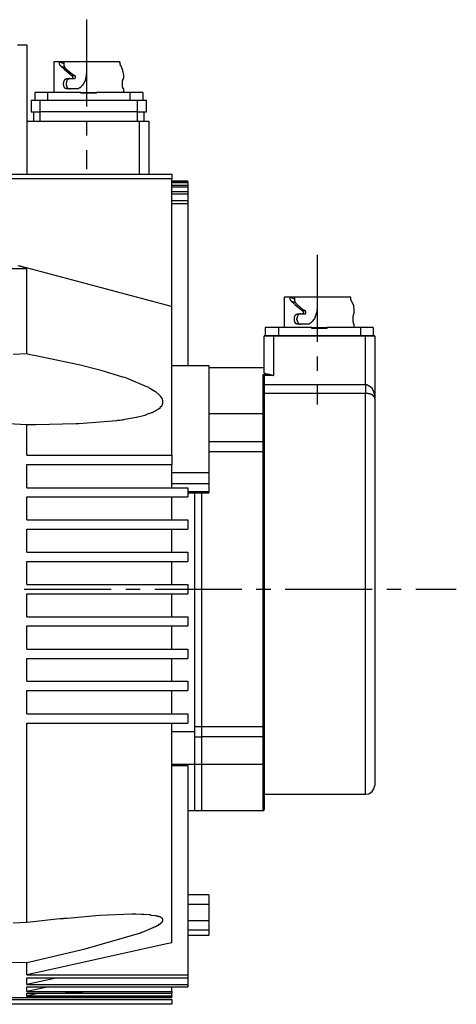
# Model space of a CAD drawing. Header units: millimetres. Extents: x 32176 to 34219, y 9943 to 11279.
# Tile 39 of 59: x 32745 to 32793, y 10293 to 10401. Entities that reach past the tile are written whole.
import ezdxf

# ---------------------------------------------------------------- set-up
doc = ezdxf.new("R2010")
doc.units = ezdxf.units.MM
doc.linetypes.add('CENTER2', pattern=[28.575, 19.05, -3.175, 3.175, -3.175])
doc.layers.add('Center', color=1, linetype='CENTER2')
doc.layers.add('Z_entity', color=7, linetype='Continuous')

msp = doc.modelspace()

# ---------------------------------------------------------------- linework, layer by layer
at = {"layer": 'Center', "ltscale": 0.5}
for p, q in [((32752.58, 10400.93), (32752.58, 10384.55)), ((32777.83, 10375.17), (32777.83, 10358.8)), ((32602.88, 10338.59), (32793.06, 10338.59))]:
    msp.add_line(p, q, dxfattribs=at)
at = {"layer": 'Z_entity', "color": 7}
for p, q in [((32745, 10398.17), (32746.02, 10398.17)), ((32746.02, 10398.17), (32746.02, 10384.02)), ((32749.62, 10396.31), (32748.98, 10396.31)), ((32748.98, 10396.31), (32748.98, 10392.96)), ((32749.62, 10396.31), (32749.62, 10396.35)), ((32750.08, 10396.31), (32749.62, 10396.31)), ((32749.62, 10396.31), (32750.08, 10396.14)), ((32749.62, 10396.05), (32749.62, 10396.31)), ((32749.66, 10396.05), (32749.62, 10396.05)), ((32749.66, 10395.97), (32749.66, 10396.05)), ((32749.7, 10395.93), (32749.66, 10395.97)), ((32749.7, 10395.88), (32749.7, 10395.93)), ((32752.58, 10396.31), (32750.08, 10396.31)), ((32750.08, 10396.31), (32750.08, 10396.14)), ((32750.08, 10396.14), (32750.08, 10395.88)), ((32756.22, 10396.31), (32752.58, 10396.31)), ((32752.58, 10396.31), (32752.58, 10395.46)), ((32756.22, 10396.22), (32756.22, 10396.31)), ((32756.27, 10396.18), (32756.22, 10396.22)), ((32756.27, 10396.1), (32756.27, 10396.31)), ((32756.27, 10396.01), (32756.27, 10396.18)), ((32756.31, 10395.97), (32756.27, 10396.01)), ((32756.31, 10395.88), (32756.31, 10395.97)), ((32749.74, 10395.88), (32749.7, 10395.88)), ((32749.74, 10395.84), (32749.74, 10395.88)), ((32750.21, 10395.67), (32749.74, 10395.84)), ((32749.74, 10395.84), (32750.12, 10395.5)), ((32750.08, 10395.88), (32750.12, 10395.88)), ((32750.12, 10395.88), (32750.12, 10395.8)), ((32750.12, 10395.8), (32750.17, 10395.8)), ((32750.12, 10395.5), (32750.55, 10395.16)), ((32750.17, 10395.8), (32750.17, 10395.71)), ((32750.17, 10395.71), (32750.21, 10395.71)), ((32750.21, 10395.71), (32750.21, 10395.67)), ((32750.21, 10395.67), (32750.89, 10395.08)), ((32750.55, 10395.16), (32751.01, 10394.78)), ((32750.89, 10395.08), (32751.31, 10394.78)), ((32752.58, 10395.04), (32752.54, 10394.99)), ((32752.54, 10394.99), (32752.54, 10394.7)), ((32752.58, 10395.46), (32752.58, 10395.04)), ((32756.35, 10395.88), (32756.31, 10395.88)), ((32756.35, 10395.84), (32756.35, 10395.88)), ((32756.56, 10395.38), (32756.35, 10395.84)), ((32756.65, 10394.87), (32756.56, 10395.38)), ((32756.65, 10394.49), (32756.65, 10394.87)), ((32750.04, 10393.81), (32750.04, 10394.02)), ((32750.04, 10394.02), (32750.08, 10394.02)), ((32750.08, 10393.81), (32750.04, 10393.81)), ((32750.08, 10394.15), (32750.12, 10394.19)), ((32750.08, 10394.02), (32750.08, 10394.15)), ((32750.08, 10393.64), (32750.08, 10393.81)), ((32750.12, 10394.23), (32750.17, 10394.27)), ((32750.12, 10394.19), (32750.12, 10394.23)), ((32750.17, 10394.27), (32750.17, 10394.32)), ((32750.17, 10394.32), (32750.21, 10394.32)), ((32750.21, 10394.36), (32750.25, 10394.4)), ((32750.21, 10394.32), (32750.21, 10394.36)), ((32750.25, 10394.4), (32750.29, 10394.4)), ((32750.29, 10394.4), (32750.29, 10394.44)), ((32750.29, 10394.44), (32750.34, 10394.44)), ((32750.34, 10394.44), (32750.38, 10394.49)), ((32750.38, 10394.06), (32750.34, 10394.06)), ((32750.34, 10394.06), (32750.34, 10394.02)), ((32750.34, 10394.02), (32750.34, 10393.81)), ((32750.34, 10393.81), (32750.34, 10393.77)), ((32750.34, 10393.77), (32750.38, 10393.77)), ((32750.38, 10394.49), (32750.51, 10394.49)), ((32750.42, 10394.19), (32750.38, 10394.19)), ((32750.38, 10394.19), (32750.38, 10394.06)), ((32750.38, 10393.77), (32750.38, 10393.64)), ((32750.46, 10394.32), (32750.42, 10394.27)), ((32750.42, 10394.27), (32750.42, 10394.19)), ((32750.51, 10394.36), (32750.46, 10394.36)), ((32750.46, 10394.36), (32750.46, 10394.32)), ((32750.72, 10394.49), (32750.51, 10394.36)), ((32750.51, 10394.49), (32750.93, 10394.49)), ((32750.76, 10394.49), (32750.72, 10394.49)), ((32750.93, 10394.49), (32751.23, 10394.49)), ((32750.93, 10394.49), (32751.01, 10394.49)), ((32751.31, 10394.78), (32751.01, 10394.78)), ((32751.06, 10394.78), (32751.01, 10394.78)), ((32751.01, 10394.49), (32751.01, 10394.53)), ((32751.01, 10394.53), (32751.06, 10394.53)), ((32751.06, 10394.66), (32751.06, 10394.78)), ((32751.06, 10394.53), (32751.06, 10394.66)), ((32751.06, 10394.66), (32751.1, 10394.66)), ((32751.1, 10394.66), (32751.06, 10394.66)), ((32751.23, 10394.49), (32751.27, 10394.49)), ((32751.27, 10394.49), (32751.27, 10394.53)), ((32751.27, 10394.53), (32751.31, 10394.53)), ((32751.31, 10394.74), (32751.31, 10394.78)), ((32751.35, 10394.74), (32751.31, 10394.74)), ((32751.31, 10394.53), (32751.31, 10394.57)), ((32751.31, 10394.57), (32751.35, 10394.57)), ((32751.35, 10394.57), (32751.35, 10394.74)), ((32752.16, 10393.77), (32752.12, 10393.72)), ((32752.2, 10393.85), (32752.16, 10393.81)), ((32752.16, 10393.81), (32752.16, 10393.77)), ((32752.24, 10393.89), (32752.2, 10393.85)), ((32752.33, 10394.02), (32752.24, 10393.93)), ((32752.24, 10393.93), (32752.24, 10393.89)), ((32752.37, 10394.15), (32752.33, 10394.1)), ((32752.33, 10394.1), (32752.33, 10394.02)), ((32752.41, 10394.23), (32752.37, 10394.19)), ((32752.37, 10394.19), (32752.37, 10394.15)), ((32752.45, 10394.36), (32752.41, 10394.32)), ((32752.41, 10394.32), (32752.41, 10394.23)), ((32752.5, 10394.53), (32752.45, 10394.49)), ((32752.45, 10394.49), (32752.45, 10394.36)), ((32752.54, 10394.7), (32752.5, 10394.66)), ((32752.5, 10394.66), (32752.5, 10394.53)), ((32756.52, 10394.23), (32756.52, 10394.27)), ((32756.52, 10394.27), (32756.56, 10394.27)), ((32756.52, 10393.6), (32756.52, 10394.23)), ((32756.56, 10394.4), (32756.61, 10394.44)), ((32756.56, 10394.27), (32756.56, 10394.4)), ((32756.61, 10394.44), (32756.61, 10394.49)), ((32756.61, 10394.49), (32756.65, 10394.49)), ((32748.3, 10392.96), (32746.9, 10392.96)), ((32746.9, 10392.96), (32746.9, 10392.11)), ((32751.95, 10392.96), (32748.3, 10392.96)), ((32748.3, 10392.96), (32748.3, 10392.11)), ((32750.12, 10393.64), (32750.08, 10393.64)), ((32750.12, 10393.55), (32750.12, 10393.64)), ((32750.17, 10393.55), (32750.12, 10393.55)), ((32750.17, 10393.51), (32750.17, 10393.55)), ((32750.21, 10393.47), (32750.17, 10393.51)), ((32750.21, 10393.43), (32750.21, 10393.47)), ((32750.25, 10393.43), (32750.21, 10393.43)), ((32751.39, 10392.92), (32750.21, 10392.94)), ((32750.25, 10393.38), (32750.25, 10393.43)), ((32750.34, 10393.38), (32750.25, 10393.38)), ((32750.34, 10393.34), (32750.34, 10393.38)), ((32750.51, 10393.34), (32750.34, 10393.34)), ((32750.38, 10393.64), (32750.42, 10393.6)), ((32750.42, 10393.6), (32750.42, 10393.55)), ((32750.42, 10393.55), (32750.46, 10393.51)), ((32750.46, 10393.51), (32750.46, 10393.47)), ((32750.46, 10393.47), (32750.51, 10393.47)), ((32750.51, 10393.47), (32750.51, 10393.43)), ((32750.51, 10393.43), (32750.55, 10393.43)), ((32751.61, 10393.34), (32750.51, 10393.34)), ((32750.55, 10393.43), (32750.55, 10393.38)), ((32750.55, 10393.38), (32750.63, 10393.38)), ((32750.63, 10393.38), (32750.63, 10393.34)), ((32750.63, 10393.34), (32750.76, 10393.34)), ((32751.65, 10393.34), (32751.61, 10393.34)), ((32751.69, 10393.38), (32751.65, 10393.34)), ((32751.73, 10393.38), (32751.69, 10393.38)), ((32751.78, 10393.43), (32751.73, 10393.43)), ((32751.73, 10393.43), (32751.73, 10393.38)), ((32751.82, 10393.47), (32751.78, 10393.43)), ((32751.86, 10393.47), (32751.82, 10393.47)), ((32751.9, 10393.51), (32751.86, 10393.47)), ((32751.95, 10393.55), (32751.9, 10393.55)), ((32751.9, 10393.55), (32751.9, 10393.51)), ((32751.99, 10393.6), (32751.95, 10393.55)), ((32751.95, 10392.96), (32752.84, 10392.96)), ((32751.95, 10392.88), (32751.95, 10392.96)), ((32753.68, 10392.88), (32751.95, 10392.88)), ((32752.03, 10393.64), (32751.99, 10393.64)), ((32751.99, 10393.64), (32751.99, 10393.6)), ((32752.07, 10393.68), (32752.03, 10393.64)), ((32752.12, 10393.72), (32752.07, 10393.72)), ((32752.07, 10393.72), (32752.07, 10393.68)), ((32752.84, 10392.96), (32753.68, 10392.96)), ((32752.84, 10392.96), (32752.84, 10392.88)), ((32757.33, 10392.96), (32753.68, 10392.96)), ((32753.68, 10392.88), (32753.68, 10392.96)), ((32756.52, 10393.55), (32756.52, 10393.6)), ((32756.56, 10393.55), (32756.52, 10393.55)), ((32756.56, 10393.38), (32756.56, 10393.55)), ((32756.61, 10393.38), (32756.56, 10393.38)), ((32756.61, 10393.34), (32756.61, 10393.38)), ((32756.65, 10393.34), (32756.61, 10393.34)), ((32756.65, 10392.96), (32756.65, 10393.34)), ((32758.72, 10392.96), (32757.33, 10392.96)), ((32757.33, 10392.96), (32757.33, 10392.11)), ((32758.72, 10392.96), (32758.72, 10392.11)), ((32746.52, 10392.11), (32747.5, 10392.11)), ((32746.52, 10392.11), (32746.52, 10390.84)), ((32747.5, 10392.11), (32758.13, 10392.11)), ((32747.5, 10390.84), (32747.5, 10392.11)), ((32758.13, 10392.11), (32759.15, 10392.11)), ((32758.13, 10392.11), (32758.13, 10390.84)), ((32759.15, 10390.84), (32759.15, 10392.11)), ((32746.52, 10390.84), (32747.5, 10390.84)), ((32746.78, 10390.84), (32746.78, 10389.83)), ((32747.5, 10389.83), (32747.5, 10390.84)), ((32758.13, 10390.84), (32747.5, 10390.84)), ((32758.13, 10390.84), (32758.13, 10389.83)), ((32758.13, 10390.84), (32759.15, 10390.84)), ((32758.89, 10389.83), (32758.89, 10390.84)), ((32746.02, 10389.83), (32758.38, 10389.83)), ((32758.38, 10384.02), (32758.38, 10389.83)), ((32758.38, 10389.83), (32759.4, 10389.83)), ((32759.4, 10389.83), (32759.4, 10384.02)), ((32716.19, 10384.02), (32761.9, 10384.02)), ((32761.9, 10383.51), (32716.19, 10383.51)), ((32761.9, 10384.02), (32761.9, 10383.51)), ((32761.9, 10369.54), (32761.9, 10383.51)), ((32761.9, 10383.26), (32763.68, 10383.26)), ((32763.68, 10383.26), (32761.9, 10383.26)), ((32761.9, 10383.18), (32763.68, 10383.18)), ((32761.9, 10383.09), (32763.68, 10383.09)), ((32763.68, 10383.26), (32763.68, 10383.3)), ((32763.68, 10383.18), (32763.68, 10383.09)), ((32763.68, 10383.09), (32763.68, 10382.79)), ((32761.9, 10382.79), (32763.68, 10382.79)), ((32761.9, 10382.62), (32763.68, 10382.62)), ((32761.9, 10382.12), (32763.68, 10382.12)), ((32763.68, 10382.79), (32763.68, 10382.62)), ((32763.68, 10382.62), (32763.68, 10382.12)), ((32763.68, 10382.12), (32763.68, 10381.86)), ((32761.9, 10381.86), (32763.68, 10381.86)), ((32761.9, 10381.14), (32763.68, 10381.14)), ((32763.68, 10381.86), (32763.68, 10381.14)), ((32763.68, 10381.14), (32763.68, 10380.8)), ((32761.9, 10380.8), (32763.68, 10380.8)), ((32763.68, 10380.8), (32763.68, 10363.05)), ((32746.02, 10373.64), (32716.19, 10373.64)), ((32745.04, 10374.03), (32745.97, 10373.81)), ((32745.21, 10373.98), (32745.3, 10373.98)), ((32745.3, 10373.98), (32745.34, 10373.94)), ((32745.34, 10373.94), (32745.46, 10373.94)), ((32745.46, 10373.94), (32745.46, 10373.9)), ((32745.46, 10373.9), (32745.59, 10373.9)), ((32745.59, 10373.9), (32745.59, 10373.86)), ((32745.59, 10373.86), (32745.68, 10373.86)), ((32745.68, 10373.86), (32745.72, 10373.81)), ((32745.72, 10373.81), (32745.8, 10373.81)), ((32745.8, 10373.81), (32745.8, 10373.77)), ((32745.8, 10373.77), (32745.89, 10373.77)), ((32745.89, 10373.77), (32745.89, 10373.73)), ((32745.89, 10373.73), (32745.93, 10373.73)), ((32745.93, 10373.73), (32745.97, 10373.69)), ((32745.97, 10373.81), (32761.31, 10369.71)), ((32745.97, 10373.69), (32745.97, 10373.64)), ((32745.97, 10373.64), (32746.02, 10373.64)), ((32746.02, 10364.33), (32746.02, 10373.64)), ((32774.86, 10370.55), (32774.23, 10370.55)), ((32774.23, 10370.55), (32774.23, 10367.21)), ((32774.86, 10370.55), (32774.86, 10370.59)), ((32775.33, 10370.55), (32774.86, 10370.55)), ((32774.86, 10370.55), (32775.33, 10370.38)), ((32774.86, 10370.34), (32774.86, 10370.55)), ((32774.9, 10370.3), (32774.86, 10370.34)), ((32774.9, 10370.21), (32774.9, 10370.3)), ((32774.95, 10370.17), (32774.9, 10370.21)), ((32774.95, 10370.13), (32774.95, 10370.17)), ((32774.99, 10370.13), (32774.95, 10370.13)), ((32774.99, 10370.09), (32774.99, 10370.13)), ((32775.46, 10369.92), (32774.99, 10370.09)), ((32774.99, 10370.09), (32775.37, 10369.75)), ((32777.87, 10370.55), (32775.33, 10370.55)), ((32775.33, 10370.55), (32775.33, 10370.38)), ((32775.33, 10370.38), (32775.33, 10370.17)), ((32775.33, 10370.17), (32775.37, 10370.13)), ((32775.37, 10370.13), (32775.37, 10370.04)), ((32775.37, 10370.04), (32775.41, 10370.04)), ((32775.41, 10370.04), (32775.41, 10369.96)), ((32781.51, 10370.55), (32777.83, 10370.55)), ((32777.83, 10370.55), (32777.83, 10369.71)), ((32781.51, 10370.51), (32781.51, 10370.55)), ((32781.51, 10370.34), (32781.51, 10370.55)), ((32781.51, 10370.3), (32781.51, 10370.51)), ((32781.51, 10370.26), (32781.51, 10370.3)), ((32781.56, 10370.26), (32781.51, 10370.26)), ((32781.56, 10370.17), (32781.56, 10370.26)), ((32781.6, 10370.13), (32781.56, 10370.17)), ((32781.6, 10370.09), (32781.6, 10370.13)), ((32781.85, 10369.62), (32781.6, 10370.09)), ((32761.31, 10369.71), (32761.9, 10369.54)), ((32761.9, 10353.23), (32761.9, 10369.54)), ((32775.37, 10369.75), (32775.79, 10369.41)), ((32775.41, 10369.96), (32775.46, 10369.96)), ((32775.46, 10369.96), (32775.46, 10369.92)), ((32775.46, 10369.92), (32776.13, 10369.32)), ((32775.79, 10369.41), (32776.26, 10369.03)), ((32776.13, 10369.32), (32776.56, 10369.03)), ((32776.56, 10369.03), (32776.26, 10369.03)), ((32776.3, 10369.03), (32776.26, 10369.03)), ((32776.3, 10368.94), (32776.3, 10369.03)), ((32776.56, 10368.98), (32776.56, 10369.03)), ((32776.6, 10368.98), (32776.56, 10368.98)), ((32776.6, 10368.77), (32776.6, 10368.98)), ((32777.83, 10369.2), (32777.79, 10369.15)), ((32777.79, 10369.15), (32777.79, 10368.9)), ((32777.83, 10369.71), (32777.83, 10369.62)), ((32777.83, 10369.62), (32777.83, 10369.28)), ((32777.83, 10369.28), (32777.83, 10369.2)), ((32781.89, 10369.11), (32781.85, 10369.62)), ((32781.89, 10368.73), (32781.89, 10369.11)), ((32775.33, 10368.39), (32775.37, 10368.43)), ((32775.33, 10368.18), (32775.33, 10368.39)), ((32775.33, 10367.97), (32775.33, 10368.18)), ((32775.33, 10367.88), (32775.33, 10367.97)), ((32775.37, 10367.88), (32775.33, 10367.88)), ((32775.37, 10368.48), (32775.41, 10368.52)), ((32775.37, 10368.43), (32775.37, 10368.48)), ((32775.37, 10367.84), (32775.37, 10367.88)), ((32775.41, 10368.52), (32775.41, 10368.56)), ((32775.41, 10368.56), (32775.46, 10368.56)), ((32775.46, 10368.6), (32775.5, 10368.65)), ((32775.46, 10368.56), (32775.46, 10368.6)), ((32775.5, 10368.65), (32775.54, 10368.65)), ((32775.54, 10368.65), (32775.54, 10368.69)), ((32775.54, 10368.69), (32775.62, 10368.69)), ((32775.62, 10368.26), (32775.58, 10368.22)), ((32775.58, 10368.22), (32775.58, 10368.05)), ((32775.58, 10368.05), (32775.62, 10368.05)), ((32775.62, 10368.69), (32775.67, 10368.73)), ((32775.67, 10368.43), (32775.62, 10368.39)), ((32775.62, 10368.39), (32775.62, 10368.26)), ((32775.62, 10368.05), (32775.62, 10367.88)), ((32775.62, 10367.88), (32775.67, 10367.88)), ((32775.67, 10368.73), (32775.75, 10368.73)), ((32775.71, 10368.52), (32775.67, 10368.48)), ((32775.67, 10368.48), (32775.67, 10368.43)), ((32775.67, 10367.88), (32775.67, 10367.8)), ((32775.75, 10368.56), (32775.71, 10368.56)), ((32775.71, 10368.56), (32775.71, 10368.52)), ((32775.75, 10368.73), (32776.18, 10368.73)), ((32775.79, 10368.65), (32775.75, 10368.6)), ((32775.75, 10368.6), (32775.75, 10368.56)), ((32775.84, 10368.65), (32775.79, 10368.65)), ((32775.92, 10368.69), (32775.84, 10368.69)), ((32775.84, 10368.69), (32775.84, 10368.65)), ((32776.05, 10368.73), (32775.92, 10368.73)), ((32775.92, 10368.73), (32775.92, 10368.69)), ((32776.18, 10368.73), (32776.47, 10368.73)), ((32776.18, 10368.73), (32776.26, 10368.73)), ((32776.26, 10368.73), (32776.26, 10368.77)), ((32776.26, 10368.77), (32776.3, 10368.77)), ((32776.35, 10368.94), (32776.3, 10368.94)), ((32776.3, 10368.82), (32776.35, 10368.86)), ((32776.3, 10368.77), (32776.3, 10368.82)), ((32776.35, 10368.86), (32776.35, 10368.94)), ((32776.47, 10368.73), (32776.56, 10368.73)), ((32776.56, 10368.73), (32776.56, 10368.77)), ((32776.56, 10368.77), (32776.6, 10368.77)), ((32777.4, 10368.01), (32777.28, 10367.88)), ((32777.28, 10367.88), (32777.28, 10367.84)), ((32777.45, 10368.05), (32777.4, 10368.05)), ((32777.4, 10368.05), (32777.4, 10368.01)), ((32777.49, 10368.14), (32777.45, 10368.1)), ((32777.45, 10368.1), (32777.45, 10368.05)), ((32777.53, 10368.18), (32777.49, 10368.18)), ((32777.49, 10368.18), (32777.49, 10368.14)), ((32777.57, 10368.26), (32777.53, 10368.22)), ((32777.53, 10368.22), (32777.53, 10368.18)), ((32777.62, 10368.35), (32777.57, 10368.31)), ((32777.57, 10368.31), (32777.57, 10368.26)), ((32777.66, 10368.48), (32777.62, 10368.43)), ((32777.62, 10368.43), (32777.62, 10368.39)), ((32777.62, 10368.39), (32777.62, 10368.35)), ((32777.7, 10368.6), (32777.66, 10368.56)), ((32777.66, 10368.56), (32777.66, 10368.48)), ((32777.74, 10368.73), (32777.7, 10368.73)), ((32777.7, 10368.73), (32777.7, 10368.6)), ((32777.79, 10368.9), (32777.74, 10368.86)), ((32777.74, 10368.86), (32777.74, 10368.73)), ((32781.77, 10368.39), (32781.77, 10368.48)), ((32781.77, 10368.48), (32781.81, 10368.48)), ((32781.77, 10368.05), (32781.77, 10368.39)), ((32781.77, 10367.84), (32781.77, 10368.05)), ((32781.81, 10368.48), (32781.81, 10368.65)), ((32781.81, 10368.65), (32781.85, 10368.65)), ((32781.85, 10368.65), (32781.85, 10368.73)), ((32781.85, 10368.73), (32781.89, 10368.73)), ((32781.89, 10368.73), (32781.89, 10368.77)), ((32773.59, 10367.21), (32772.15, 10367.21)), ((32772.15, 10367.21), (32772.15, 10366.36)), ((32777.23, 10367.21), (32773.59, 10367.21)), ((32773.59, 10367.21), (32773.59, 10366.36)), ((32775.41, 10367.8), (32775.37, 10367.84)), ((32775.41, 10367.76), (32775.41, 10367.8)), ((32775.5, 10367.67), (32775.41, 10367.76)), ((32775.5, 10367.63), (32775.5, 10367.67)), ((32775.58, 10367.63), (32775.5, 10367.63)), ((32775.58, 10367.59), (32775.58, 10367.63)), ((32775.75, 10367.59), (32775.58, 10367.59)), ((32775.67, 10367.8), (32775.71, 10367.8)), ((32775.71, 10367.8), (32775.71, 10367.71)), ((32775.71, 10367.71), (32775.75, 10367.71)), ((32775.75, 10367.71), (32775.75, 10367.67)), ((32775.75, 10367.67), (32775.79, 10367.67)), ((32776.85, 10367.59), (32775.75, 10367.59)), ((32775.79, 10367.67), (32775.79, 10367.63)), ((32775.79, 10367.63), (32775.84, 10367.63)), ((32775.84, 10367.63), (32775.88, 10367.59)), ((32775.88, 10367.59), (32776.05, 10367.59)), ((32776.9, 10367.59), (32776.85, 10367.59)), ((32776.94, 10367.63), (32776.9, 10367.59)), ((32776.98, 10367.63), (32776.94, 10367.63)), ((32777.07, 10367.71), (32776.98, 10367.63)), ((32777.11, 10367.71), (32777.07, 10367.71)), ((32777.23, 10367.84), (32777.11, 10367.71)), ((32777.28, 10367.84), (32777.23, 10367.84)), ((32777.23, 10367.21), (32778.08, 10367.21)), ((32777.23, 10367.12), (32777.23, 10367.21)), ((32778.93, 10367.12), (32777.23, 10367.12)), ((32778.08, 10367.21), (32778.93, 10367.21)), ((32778.08, 10367.21), (32778.08, 10367.12)), ((32782.57, 10367.21), (32778.93, 10367.21)), ((32778.93, 10367.12), (32778.93, 10367.21)), ((32781.81, 10367.8), (32781.77, 10367.84)), ((32781.81, 10367.67), (32781.81, 10367.8)), ((32781.85, 10367.63), (32781.81, 10367.67)), ((32781.85, 10367.59), (32781.85, 10367.63)), ((32781.89, 10367.59), (32781.85, 10367.59)), ((32781.89, 10367.59), (32781.89, 10367.63)), ((32781.89, 10367.21), (32781.89, 10367.59)), ((32783.97, 10367.21), (32782.57, 10367.21)), ((32782.57, 10367.21), (32782.57, 10366.36)), ((32783.97, 10367.21), (32783.97, 10366.36)), ((32772.11, 10366.36), (32772.02, 10366.32)), ((32772.02, 10366.32), (32772.02, 10366.27)), ((32773.04, 10366.27), (32772.02, 10366.27)), ((32772.02, 10362.29), (32772.02, 10366.27)), ((32772.11, 10366.36), (32773.04, 10366.36)), ((32773.04, 10366.27), (32773.04, 10366.36)), ((32773.04, 10366.36), (32783.12, 10366.36)), ((32783.12, 10366.27), (32773.04, 10366.27)), ((32773.04, 10366.27), (32773.04, 10361.95)), ((32783.12, 10366.36), (32784.01, 10366.36)), ((32783.12, 10366.27), (32783.12, 10366.36)), ((32784.14, 10366.27), (32783.12, 10366.27)), ((32783.12, 10360.98), (32783.12, 10366.27)), ((32784.1, 10366.32), (32784.01, 10366.36)), ((32784.14, 10366.27), (32784.1, 10366.32)), ((32784.14, 10366.27), (32784.14, 10359.45)), ((32746.02, 10364.33), (32744.53, 10364.28)), ((32746.4, 10364.24), (32746.02, 10364.33)), ((32746.82, 10364.16), (32746.4, 10364.24)), ((32751.74, 10363.15), (32746.82, 10364.16)), ((32754.19, 10362.52), (32751.74, 10363.15)), ((32756.56, 10361.78), (32754.19, 10362.52)), ((32761.9, 10363.05), (32765.97, 10363.05)), ((32765.97, 10363.05), (32765.97, 10351.36)), ((32772.02, 10362.8), (32765.97, 10362.8)), ((32756.73, 10361.74), (32756.56, 10361.78)), ((32756.77, 10361.74), (32756.73, 10361.74)), ((32756.94, 10361.66), (32756.77, 10361.74)), ((32759.19, 10360.72), (32756.94, 10361.66)), ((32771.9, 10357.76), (32771.9, 10362.08)), ((32771.9, 10362.08), (32772.62, 10362.08)), ((32771.94, 10362.08), (32771.9, 10362.08)), ((32771.94, 10362.04), (32771.94, 10362.08)), ((32771.98, 10362.04), (32771.94, 10362.04)), ((32771.98, 10362), (32771.98, 10362.04)), ((32772.02, 10362), (32771.98, 10362)), ((32772.02, 10362.25), (32772.02, 10362.29)), ((32772.07, 10362.25), (32772.02, 10362.25)), ((32772.02, 10361.95), (32772.02, 10362)), ((32772.02, 10361.95), (32772.02, 10362)), ((32773.04, 10361.95), (32772.02, 10361.95)), ((32772.02, 10361.95), (32772.02, 10357.63)), ((32772.07, 10362.21), (32772.07, 10362.25)), ((32772.11, 10362.21), (32772.07, 10362.21)), ((32772.11, 10362.16), (32772.11, 10362.21)), ((32772.19, 10362.16), (32772.11, 10362.16)), ((32772.24, 10362.12), (32772.19, 10362.16)), ((32772.41, 10362.12), (32772.24, 10362.12)), ((32772.45, 10362.08), (32772.41, 10362.12)), ((32772.62, 10362.08), (32772.45, 10362.08)), ((32772.62, 10362.08), (32772.7, 10362.08)), ((32772.7, 10362.08), (32772.7, 10362.04)), ((32772.7, 10362.04), (32772.87, 10362.04)), ((32772.87, 10362.04), (32772.87, 10362)), ((32772.87, 10362), (32773, 10362)), ((32773, 10362), (32773, 10361.95)), ((32773, 10361.95), (32773.04, 10361.95)), ((32759.32, 10360.68), (32759.19, 10360.72)), ((32759.4, 10360.64), (32759.32, 10360.68)), ((32759.49, 10360.56), (32759.4, 10360.64)), ((32760.04, 10360.22), (32759.49, 10360.56)), ((32772.02, 10360.98), (32783.12, 10360.98)), ((32783.12, 10360.98), (32783.12, 10360)), ((32783.12, 10360.98), (32783.25, 10360.98)), ((32783.25, 10360.98), (32783.29, 10360.94)), ((32783.29, 10360.94), (32783.38, 10360.94)), ((32783.38, 10360.94), (32783.42, 10360.89)), ((32783.42, 10360.89), (32783.46, 10360.89)), ((32783.46, 10360.89), (32783.5, 10360.85)), ((32783.5, 10360.85), (32783.55, 10360.85)), ((32783.55, 10360.85), (32783.55, 10360.81)), ((32783.55, 10360.81), (32783.59, 10360.81)), ((32783.59, 10360.81), (32783.8, 10360.6)), ((32783.8, 10360.6), (32783.8, 10360.56)), ((32783.8, 10360.56), (32783.84, 10360.56)), ((32783.84, 10360.56), (32783.84, 10360.51)), ((32783.84, 10360.51), (32783.89, 10360.47)), ((32783.89, 10360.47), (32783.89, 10360.43)), ((32783.89, 10360.43), (32783.93, 10360.39)), ((32783.93, 10360.39), (32783.93, 10360.34)), ((32783.93, 10360.34), (32783.97, 10360.34)), ((32783.97, 10360.34), (32783.97, 10360.26)), ((32760.12, 10360.17), (32760.04, 10360.22)), ((32760.16, 10360.17), (32760.12, 10360.17)), ((32760.54, 10359.84), (32760.16, 10360.17)), ((32760.67, 10359.71), (32760.54, 10359.84)), ((32760.67, 10359.67), (32760.67, 10359.71)), ((32760.71, 10359.67), (32760.67, 10359.67)), ((32760.71, 10359.62), (32760.71, 10359.67)), ((32760.76, 10359.62), (32760.71, 10359.62)), ((32760.76, 10359.54), (32760.76, 10359.62)), ((32760.8, 10359.54), (32760.76, 10359.54)), ((32760.8, 10359.5), (32760.8, 10359.54)), ((32760.84, 10359.5), (32760.8, 10359.5)), ((32760.84, 10359.41), (32760.84, 10359.5)), ((32760.88, 10359.41), (32760.84, 10359.41)), ((32760.88, 10359.28), (32760.88, 10359.41)), ((32760.93, 10359.28), (32760.88, 10359.28)), ((32760.93, 10359.24), (32760.93, 10359.28)), ((32783.12, 10360), (32772.02, 10360)), ((32783.12, 10316.12), (32783.12, 10360)), ((32783.16, 10360), (32783.12, 10360)), ((32783.38, 10360), (32783.16, 10360)), ((32783.42, 10360), (32783.38, 10360)), ((32783.42, 10359.96), (32783.42, 10360)), ((32783.59, 10359.96), (32783.42, 10359.96)), ((32783.63, 10359.92), (32783.59, 10359.96)), ((32783.72, 10359.92), (32783.63, 10359.92)), ((32783.72, 10359.88), (32783.72, 10359.92)), ((32783.8, 10359.88), (32783.72, 10359.88)), ((32783.84, 10359.84), (32783.8, 10359.88)), ((32783.89, 10359.84), (32783.84, 10359.84)), ((32783.89, 10359.79), (32783.89, 10359.84)), ((32783.97, 10359.79), (32783.89, 10359.79)), ((32783.97, 10360.26), (32784.01, 10360.22)), ((32783.97, 10359.75), (32783.97, 10359.79)), ((32784.01, 10359.75), (32783.97, 10359.75)), ((32784.01, 10360.22), (32784.01, 10360.13)), ((32784.01, 10360.13), (32784.05, 10360.09)), ((32784.01, 10359.71), (32784.01, 10359.75)), ((32784.05, 10359.71), (32784.01, 10359.71)), ((32784.05, 10360.09), (32784.05, 10359.96)), ((32784.05, 10359.96), (32784.1, 10359.92)), ((32784.05, 10359.62), (32784.05, 10359.71)), ((32784.1, 10359.62), (32784.05, 10359.62)), ((32784.1, 10359.92), (32784.1, 10359.75)), ((32784.1, 10359.75), (32784.14, 10359.71)), ((32784.1, 10359.58), (32784.1, 10359.62)), ((32784.14, 10359.54), (32784.1, 10359.58)), ((32784.14, 10359.71), (32784.14, 10359.45)), ((32784.14, 10359.45), (32784.14, 10359.54)), ((32784.14, 10359.45), (32784.14, 10317.09)), ((32760.21, 10358.14), (32760.29, 10358.23)), ((32760.29, 10358.23), (32760.33, 10358.23)), ((32760.33, 10358.23), (32760.42, 10358.27)), ((32760.42, 10358.27), (32760.5, 10358.35)), ((32760.5, 10358.35), (32760.54, 10358.35)), ((32760.54, 10358.35), (32760.67, 10358.48)), ((32760.67, 10358.48), (32760.67, 10358.52)), ((32760.67, 10358.52), (32760.71, 10358.52)), ((32760.71, 10358.52), (32760.71, 10358.56)), ((32760.71, 10358.56), (32760.76, 10358.56)), ((32760.76, 10358.56), (32760.76, 10358.61)), ((32760.76, 10358.61), (32760.8, 10358.61)), ((32760.8, 10358.65), (32760.84, 10358.69)), ((32760.8, 10358.61), (32760.8, 10358.65)), ((32760.84, 10358.73), (32760.88, 10358.78)), ((32760.84, 10358.69), (32760.84, 10358.73)), ((32760.88, 10358.78), (32760.88, 10358.86)), ((32760.88, 10358.86), (32760.93, 10358.86)), ((32760.93, 10358.9), (32760.93, 10359.24)), ((32760.93, 10358.86), (32760.93, 10358.9)), ((32756.22, 10357.08), (32756.39, 10357.12)), ((32756.39, 10357.12), (32756.56, 10357.12)), ((32756.56, 10357.12), (32756.77, 10357.17)), ((32756.77, 10357.17), (32757.83, 10357.38)), ((32757.83, 10357.38), (32758, 10357.42)), ((32758, 10357.42), (32758.05, 10357.42)), ((32758.05, 10357.42), (32758.94, 10357.63)), ((32758.94, 10357.63), (32759.02, 10357.67)), ((32759.02, 10357.67), (32759.1, 10357.67)), ((32759.1, 10357.67), (32759.19, 10357.72)), ((32759.19, 10357.72), (32759.36, 10357.8)), ((32759.36, 10357.8), (32759.44, 10357.8)), ((32759.44, 10357.8), (32759.61, 10357.89)), ((32759.61, 10357.89), (32759.7, 10357.93)), ((32759.7, 10357.93), (32759.78, 10357.93)), ((32759.78, 10357.93), (32759.87, 10357.97)), ((32759.87, 10357.97), (32759.91, 10358.01)), ((32759.91, 10358.01), (32759.95, 10358.01)), ((32759.95, 10358.01), (32759.99, 10358.06)), ((32759.99, 10358.06), (32760.04, 10358.06)), ((32760.04, 10358.06), (32760.12, 10358.1)), ((32760.12, 10358.1), (32760.16, 10358.14)), ((32760.16, 10358.14), (32760.21, 10358.14)), ((32771.9, 10357.76), (32765.97, 10357.76)), ((32771.9, 10354.75), (32771.9, 10357.76)), ((32771.98, 10357.72), (32771.9, 10357.76)), ((32772.02, 10357.63), (32771.98, 10357.72)), ((32772.02, 10357.63), (32772.02, 10354.79)), ((32743.98, 10356.7), (32746.02, 10356.62)), ((32746.02, 10356.62), (32747.07, 10356.62)), ((32746.02, 10353.23), (32746.02, 10356.62)), ((32747.07, 10356.62), (32751.39, 10356.7)), ((32751.39, 10356.7), (32751.73, 10356.7)), ((32751.73, 10356.7), (32755.89, 10357.04)), ((32755.89, 10357.04), (32756.01, 10357.08)), ((32756.01, 10357.08), (32756.22, 10357.08)), ((32765.97, 10354.75), (32771.9, 10354.75)), ((32771.9, 10353.61), (32771.9, 10354.75)), ((32772.02, 10354.75), (32771.9, 10354.75)), ((32772.02, 10354.79), (32772.02, 10353.57)), ((32772.02, 10354.79), (32772.02, 10354.75)), ((32746.02, 10353.23), (32761.9, 10353.23)), ((32761.9, 10353.23), (32761.9, 10352.21)), ((32771.9, 10353.61), (32765.97, 10353.61)), ((32772.02, 10353.61), (32771.9, 10353.61)), ((32771.9, 10323.53), (32771.9, 10353.61)), ((32772.02, 10353.57), (32772.02, 10353.61)), ((32772.02, 10353.57), (32772.02, 10323.57)), ((32746.02, 10349.67), (32746.02, 10352.21)), ((32746.02, 10352.21), (32761.9, 10352.21)), ((32761.9, 10349.67), (32761.9, 10352.21)), ((32761.9, 10351.36), (32765.97, 10351.36)), ((32765.97, 10351.36), (32765.97, 10350.13)), ((32746.02, 10349.67), (32763.68, 10349.67)), ((32761.9, 10350.13), (32765.97, 10350.13)), ((32763.68, 10349.67), (32763.68, 10348.69)), ((32765.97, 10350.13), (32765.97, 10349.25)), ((32746.02, 10346.15), (32746.02, 10348.69)), ((32746.02, 10348.69), (32763.68, 10348.69)), ((32761.9, 10346.15), (32761.9, 10348.69)), ((32763.68, 10349.25), (32765.97, 10349.25)), ((32763.68, 10349.12), (32765.97, 10349.12)), ((32764.44, 10323.53), (32764.44, 10349.12)), ((32765.2, 10323.53), (32765.2, 10349.12)), ((32765.97, 10349.25), (32765.97, 10349.12)), ((32746.02, 10346.15), (32763.68, 10346.15)), ((32763.68, 10346.15), (32763.68, 10345.14)), ((32746.02, 10342.64), (32746.02, 10345.14)), ((32746.02, 10345.14), (32763.68, 10345.14)), ((32761.9, 10342.64), (32761.9, 10345.14)), ((32746.02, 10342.64), (32763.68, 10342.64)), ((32763.68, 10342.64), (32763.68, 10341.62)), ((32746.02, 10339.08), (32746.02, 10341.62)), ((32746.02, 10341.62), (32763.68, 10341.62)), ((32761.9, 10339.08), (32761.9, 10341.62)), ((32746.02, 10339.08), (32763.68, 10339.08)), ((32763.68, 10339.08), (32763.68, 10338.06)), ((32746.02, 10335.56), (32746.02, 10338.06)), ((32746.02, 10338.06), (32763.68, 10338.06)), ((32761.9, 10335.56), (32761.9, 10338.06)), ((32746.02, 10335.56), (32763.68, 10335.56)), ((32763.68, 10335.56), (32763.68, 10334.55)), ((32746.02, 10332), (32746.02, 10334.55)), ((32746.02, 10334.55), (32763.68, 10334.55)), ((32761.9, 10332), (32761.9, 10334.55)), ((32746.02, 10332), (32763.68, 10332)), ((32763.68, 10332), (32763.68, 10330.99)), ((32746.02, 10328.49), (32746.02, 10330.99)), ((32746.02, 10330.99), (32763.68, 10330.99)), ((32761.9, 10328.49), (32761.9, 10330.99)), ((32746.02, 10328.49), (32763.68, 10328.49)), ((32763.68, 10328.49), (32763.68, 10327.47)), ((32746.02, 10324.93), (32746.02, 10327.47)), ((32746.02, 10327.47), (32763.68, 10327.47)), ((32761.9, 10324.93), (32761.9, 10327.47)), ((32746.02, 10324.93), (32763.68, 10324.93)), ((32763.68, 10324.93), (32763.68, 10323.91)), ((32746.02, 10302.06), (32746.02, 10323.91)), ((32746.02, 10323.91), (32763.68, 10323.91)), ((32761.9, 10299.85), (32761.9, 10323.91)), ((32764.44, 10322.94), (32761.9, 10322.94)), ((32764.44, 10322.39), (32764.44, 10323.53)), ((32764.44, 10323.53), (32765.2, 10323.53)), ((32765.2, 10323.53), (32771.9, 10323.53)), ((32765.2, 10322.39), (32765.2, 10323.53)), ((32771.9, 10322.39), (32771.9, 10323.53)), ((32771.98, 10323.53), (32771.9, 10323.53)), ((32772.02, 10323.57), (32771.98, 10323.53)), ((32772.02, 10323.57), (32772.02, 10322.35)), ((32764.44, 10319.42), (32764.44, 10322.39)), ((32764.44, 10322.39), (32765.2, 10322.39)), ((32771.9, 10322.39), (32765.2, 10322.39)), ((32765.2, 10319.42), (32765.2, 10322.39)), ((32771.9, 10319.42), (32771.9, 10322.39)), ((32772.02, 10322.39), (32771.9, 10322.39)), ((32772.02, 10322.35), (32772.02, 10322.39)), ((32772.02, 10322.35), (32772.02, 10319.51)), ((32761.9, 10319.42), (32764.44, 10319.42)), ((32764.44, 10314.34), (32764.44, 10319.42)), ((32764.44, 10319.42), (32765.2, 10319.42)), ((32765.2, 10314.34), (32765.2, 10319.42)), ((32765.2, 10319.42), (32771.9, 10319.42)), ((32771.9, 10314.34), (32771.9, 10319.42)), ((32771.9, 10319.42), (32771.98, 10319.42)), ((32771.98, 10319.42), (32772.02, 10319.51)), ((32772.02, 10319.51), (32772.02, 10314.43)), ((32761.9, 10319.25), (32763.68, 10319.25)), ((32763.68, 10319.25), (32763.68, 10317.22)), ((32763.68, 10317.22), (32763.68, 10308.16)), ((32783.12, 10316.12), (32783.5, 10316.16)), ((32783.5, 10316.16), (32783.84, 10316.42)), ((32783.84, 10316.42), (32784.05, 10316.71)), ((32784.05, 10316.71), (32784.14, 10317.09)), ((32772.02, 10316.12), (32783.12, 10316.12)), ((32763.68, 10314.34), (32764.44, 10314.34)), ((32764.44, 10314.34), (32765.2, 10314.34)), ((32765.2, 10314.34), (32771.9, 10314.34)), ((32771.9, 10314.34), (32771.98, 10314.34)), ((32771.98, 10314.34), (32772.02, 10314.43)), ((32763.68, 10308.16), (32763.68, 10296.34)), ((32765.97, 10305.11), (32763.68, 10305.11)), ((32765.97, 10305.11), (32765.97, 10304.09)), ((32763.68, 10304.09), (32765.97, 10304.09)), ((32765.97, 10304.09), (32765.97, 10302.31)), ((32749.66, 10302.48), (32746.4, 10302.1)), ((32750.04, 10302.48), (32749.66, 10302.48)), ((32750.46, 10302.52), (32750.04, 10302.52)), ((32750.04, 10302.52), (32750.04, 10302.48)), ((32753.99, 10302.84), (32750.46, 10302.52)), ((32757.54, 10302.99), (32753.99, 10302.84)), ((32757.96, 10302.99), (32757.54, 10302.99)), ((32758.6, 10302.95), (32757.96, 10302.99)), ((32758.81, 10302.95), (32758.6, 10302.95)), ((32759.4, 10302.9), (32758.81, 10302.95)), ((32759.57, 10302.9), (32759.4, 10302.9)), ((32759.66, 10302.86), (32759.57, 10302.9)), ((32759.7, 10302.86), (32759.66, 10302.86)), ((32760.12, 10302.82), (32759.7, 10302.86)), ((32760.16, 10302.82), (32760.12, 10302.82)), ((32760.21, 10302.78), (32760.16, 10302.82)), ((32760.38, 10302.78), (32760.21, 10302.78)), ((32760.42, 10302.73), (32760.38, 10302.78)), ((32760.5, 10302.73), (32760.42, 10302.73)), ((32760.54, 10302.69), (32760.5, 10302.73)), ((32760.63, 10302.69), (32760.54, 10302.69)), ((32760.63, 10302.65), (32760.63, 10302.69)), ((32760.71, 10302.65), (32760.63, 10302.65)), ((32760.71, 10302.61), (32760.71, 10302.65)), ((32760.76, 10302.61), (32760.71, 10302.61)), ((32760.8, 10302.56), (32760.76, 10302.61)), ((32760.84, 10302.56), (32760.8, 10302.56)), ((32760.84, 10302.52), (32760.84, 10302.56)), ((32760.88, 10302.52), (32760.84, 10302.52)), ((32760.84, 10302.1), (32760.84, 10302.14)), ((32760.84, 10302.14), (32760.88, 10302.14)), ((32760.88, 10302.48), (32760.88, 10302.52)), ((32760.93, 10302.48), (32760.88, 10302.48)), ((32760.88, 10302.14), (32760.88, 10302.23)), ((32760.88, 10302.23), (32760.93, 10302.23)), ((32760.93, 10302.23), (32760.93, 10302.48)), ((32763.68, 10302.31), (32765.97, 10302.31)), ((32765.97, 10302.31), (32765.97, 10301.29)), ((32746.02, 10302.06), (32744.53, 10302.01)), ((32746.4, 10302.1), (32746.02, 10302.06)), ((32758.64, 10301), (32758.77, 10301.04)), ((32758.77, 10301.04), (32759.87, 10301.51)), ((32759.87, 10301.51), (32759.91, 10301.51)), ((32759.91, 10301.51), (32759.99, 10301.59)), ((32759.99, 10301.59), (32760.04, 10301.59)), ((32760.04, 10301.59), (32760.12, 10301.63)), ((32760.12, 10301.63), (32760.16, 10301.63)), ((32760.16, 10301.63), (32760.25, 10301.72)), ((32760.25, 10301.72), (32760.29, 10301.72)), ((32760.29, 10301.72), (32760.33, 10301.76)), ((32760.33, 10301.76), (32760.42, 10301.8)), ((32760.42, 10301.8), (32760.46, 10301.8)), ((32760.46, 10301.8), (32760.54, 10301.89)), ((32760.54, 10301.89), (32760.59, 10301.89)), ((32760.59, 10301.89), (32760.67, 10301.97)), ((32760.67, 10301.97), (32760.71, 10301.97)), ((32760.71, 10301.97), (32760.71, 10302.01)), ((32760.71, 10302.01), (32760.76, 10302.01)), ((32760.76, 10302.01), (32760.76, 10302.06)), ((32760.76, 10302.06), (32760.8, 10302.06)), ((32760.8, 10302.06), (32760.8, 10302.1)), ((32760.8, 10302.1), (32760.84, 10302.1)), ((32763.68, 10301.29), (32765.97, 10301.29)), ((32765.97, 10301.29), (32765.97, 10300.7)), ((32752.42, 10299.18), (32758.38, 10300.91)), ((32758.38, 10300.91), (32758.55, 10300.95)), ((32758.55, 10300.95), (32758.55, 10301)), ((32758.55, 10301), (32758.64, 10301)), ((32763.68, 10300.7), (32765.97, 10300.7)), ((32746.35, 10297.78), (32752.42, 10299.18)), ((32761.35, 10299.73), (32747.71, 10296.72)), ((32761.9, 10299.85), (32761.35, 10299.73)), ((32743.98, 10297.74), (32746.02, 10297.69)), ((32746.02, 10297.69), (32746.35, 10297.78)), ((32746.02, 10296.34), (32746.02, 10297.69)), ((32747.71, 10296.72), (32746.02, 10296.34)), ((32746.02, 10296.34), (32763.68, 10296.34)), ((32749.4, 10296), (32746.02, 10295.28)), ((32746.02, 10295.28), (32746.02, 10296)), ((32746.02, 10296), (32763.68, 10296)), ((32763.68, 10296.34), (32763.68, 10296)), ((32763.68, 10296), (32763.68, 10295.28)), ((32746.02, 10295.28), (32763.68, 10295.28)), ((32748.43, 10295.02), (32746.02, 10294.52)), ((32746.02, 10294.52), (32746.02, 10295.02)), ((32746.02, 10295.02), (32763.68, 10295.02)), ((32761.9, 10294.52), (32761.9, 10295.02)), ((32763.68, 10295.28), (32763.68, 10295.02)), ((32723.27, 10293.88), (32761.9, 10293.88)), ((32723.27, 10293.63), (32761.9, 10293.63)), ((32746.02, 10294.52), (32761.9, 10294.52)), ((32747.46, 10294.35), (32746.02, 10294.05)), ((32746.02, 10294.05), (32746.02, 10294.35)), ((32746.02, 10294.35), (32761.9, 10294.35)), ((32746.02, 10294.05), (32761.9, 10294.05)), ((32746.48, 10293.97), (32746.02, 10293.88)), ((32746.02, 10293.88), (32746.02, 10293.97)), ((32746.02, 10293.97), (32761.9, 10293.97)), ((32746.02, 10293.88), (32761.9, 10293.88)), ((32750.23, 10294.38), (32752.17, 10294.38)), ((32761.9, 10294.52), (32761.9, 10294.35)), ((32761.9, 10294.05), (32761.9, 10294.35)), ((32761.9, 10294.05), (32761.9, 10293.97)), ((32761.9, 10293.88), (32761.9, 10293.92)), ((32761.9, 10293.88), (32761.9, 10293.88)), ((32761.9, 10293.63), (32761.9, 10293.12)), ((32761.9, 10293.12), (32723.27, 10293.12))]:
    msp.add_line(p, q, dxfattribs=at)

doc.saveas('drawing.dxf')
